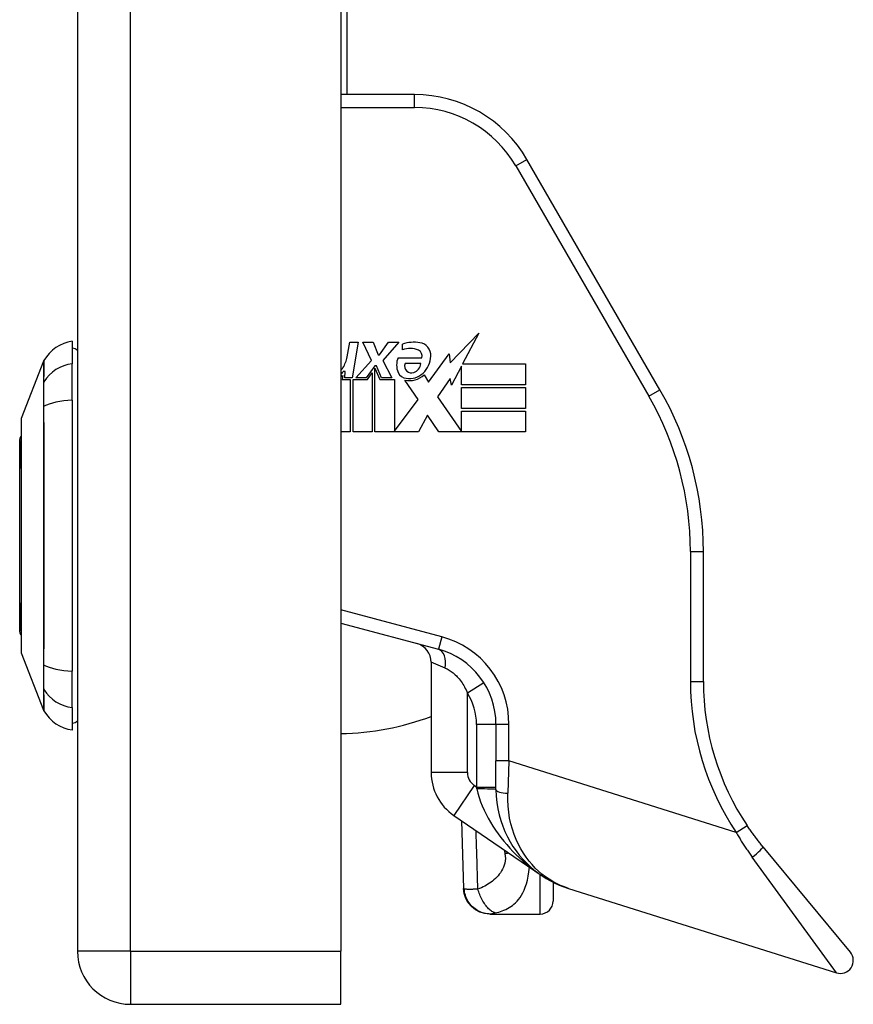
# Model space of a CAD drawing. Header units: inches. Extents: x 7 to 188, y 10 to 101.
# Tile 137 of 154: x 103.63 to 106.16, y 25.98 to 28.97. Entities that reach past the tile are written whole.
import ezdxf

# ---------------------------------------------------------------- set-up
doc = ezdxf.new("R2010")
doc.units = ezdxf.units.IN
doc.header["$MEASUREMENT"] = 0
doc.layers.add('Visible Edges(ANSI)', color=7, linetype='Continuous', lineweight=25)
doc.layers.add('Visible Tangent Edges(ANSI)', color=7, linetype='Continuous', lineweight=25)

msp = doc.modelspace()

# ---------------------------------------------------------------- linework, layer by layer
at = {"layer": 'Visible Edges(ANSI)'}
for p, q in [((103.8059, 73.6177), (103.8059, 26.1367)), ((104.6059, 73.6177), (104.6059, 26.1367)), ((104.6244, 48.8921), (104.6244, 28.7399)), ((104.8301, 28.7399), (104.6059, 28.7399)), ((105.5752, 27.8432), (105.1711, 28.5431)), ((104.9384, 27.9246), (105.0247, 28.0155)), ((105.0247, 28.0155), (104.9758, 27.9216)), ((103.7902, 27.9903), (103.7902, 27.9222)), ((104.625, 27.9429), (104.6328, 27.9872)), ((104.6328, 27.9872), (104.6588, 27.9872)), ((104.6588, 27.9872), (104.6399, 27.8797)), ((104.6724, 27.9872), (104.7043, 27.9872)), ((104.699, 27.9319), (104.6724, 27.9872)), ((104.7043, 27.9872), (104.7191, 27.9488)), ((104.7238, 27.9488), (104.7504, 27.9872)), ((104.7822, 27.9872), (104.7338, 27.9322)), ((104.7504, 27.9872), (104.7822, 27.9872)), ((104.7929, 27.9641), (104.7929, 27.9818)), ((104.7191, 27.9488), (104.7238, 27.9488)), ((104.8726, 27.8658), (104.9344, 27.9525)), ((104.9344, 27.9525), (104.9384, 27.9246)), ((103.6357, 27.7566), (103.7033, 27.9306)), ((103.7902, 27.8115), (103.7902, 27.9222)), ((104.6511, 27.8797), (104.699, 27.9319)), ((104.7096, 27.9159), (104.6833, 27.8797)), ((104.7137, 27.9159), (104.7096, 27.9159)), ((104.7291, 27.8797), (104.7137, 27.9159)), ((104.7338, 27.9322), (104.761, 27.8797)), ((104.7799, 27.9405), (104.8519, 27.9405)), ((104.849, 27.9228), (104.8017, 27.9228)), ((104.9724, 27.9151), (104.9423, 27.8572)), ((104.9724, 27.8584), (104.9724, 27.9151)), ((104.9758, 27.9216), (105.1667, 27.9216)), ((105.1667, 27.9216), (105.1667, 27.8584)), ((104.6115, 27.8862), (104.6104, 27.8741)), ((104.6191, 27.8986), (104.6134, 27.8986)), ((104.6175, 27.8797), (104.6191, 27.8986)), ((104.6865, 27.8741), (104.7013, 27.8944)), ((104.7013, 27.8944), (104.7013, 27.7149)), ((104.7096, 27.9088), (104.7244, 27.8741)), ((104.7096, 27.7149), (104.7096, 27.9088)), ((104.8589, 27.8885), (104.8726, 27.8658)), ((104.6104, 27.8741), (104.6346, 27.8741)), ((104.6399, 27.8797), (104.6175, 27.8797)), ((104.6346, 27.8741), (104.6346, 27.7149)), ((104.6429, 27.8741), (104.6865, 27.8741)), ((104.6429, 27.7149), (104.6429, 27.8741)), ((104.6833, 27.8797), (104.6511, 27.8797)), ((104.7244, 27.8741), (104.7687, 27.8741)), ((104.761, 27.8797), (104.7291, 27.8797)), ((104.7687, 27.8741), (104.7687, 27.7174)), ((104.8407, 27.8138), (104.8, 27.8726)), ((104.9384, 27.877), (104.8998, 27.8218)), ((104.9423, 27.8572), (104.9384, 27.877)), ((105.1667, 27.8584), (104.9724, 27.8584)), ((104.9724, 27.8496), (105.1667, 27.8496)), ((104.9724, 27.7864), (104.9724, 27.8496)), ((105.1667, 27.8496), (105.1667, 27.7864)), ((103.7902, 27.8115), (103.7902, 26.988)), ((104.7687, 27.7174), (104.8407, 27.8138)), ((104.8998, 27.8218), (104.9724, 27.7161)), ((104.8686, 27.7663), (104.8413, 27.7149)), ((104.9033, 27.7149), (104.8686, 27.7663)), ((105.1667, 27.7864), (104.9724, 27.7864)), ((104.9724, 27.7781), (105.1667, 27.7781)), ((104.9724, 27.7161), (104.9724, 27.7781)), ((105.1667, 27.7781), (105.1667, 27.7149)), ((104.6346, 27.7149), (104.6059, 27.7149)), ((104.7013, 27.7149), (104.6429, 27.7149)), ((104.8413, 27.7149), (104.7096, 27.7149)), ((105.1667, 27.7149), (104.9033, 27.7149)), ((103.6304, 27.107), (103.6304, 27.6924)), ((105.707, 26.9567), (105.707, 27.3511)), ((104.6059, 27.1339), (104.902, 27.0546)), ((103.7033, 26.8689), (103.6357, 27.0429)), ((103.7902, 26.8772), (103.7902, 26.988)), ((104.8803, 27.0151), (104.8803, 26.6798)), ((103.7902, 26.8772), (103.7902, 26.8092)), ((105.0771, 26.8264), (105.0771, 26.7152)), ((105.0771, 26.6284), (105.0771, 26.7152)), ((104.9489, 26.5498), (105.2144, 26.3683)), ((104.9725, 26.5336), (104.9788, 26.3273)), ((105.888, 26.4545), (106.1534, 26.134)), ((105.2508, 26.3468), (105.2508, 26.2895)), ((105.2974, 26.328), (106.1112, 26.0714)), ((105.0582, 26.2501), (105.0594, 26.2501)), ((105.0594, 26.2501), (105.2114, 26.2501)), ((104.6059, 25.9757), (104.6059, 26.1367)), ((103.9669, 25.9757), (104.6059, 25.9757))]:
    msp.add_line(p, q, dxfattribs=at)
at = {"layer": 'Visible Edges(ANSI)', "flags": 128}
for points in [[(103.6353, 27.7548), (103.6353, 27.7544), (103.6353, 27.7531), (103.6353, 27.751), (103.6353, 27.748), (103.6353, 27.7442), (103.6353, 27.7396), (103.6353, 27.7341), (103.6352, 27.7278), (103.6352, 27.7207), (103.6352, 27.7129), (103.6352, 27.7042), (103.6352, 27.6949), (103.6351, 27.6849), (103.6351, 27.6742), (103.6351, 27.6629), (103.6351, 27.6509), (103.6351, 27.6383), (103.6351, 27.6252), (103.6351, 27.6114), (103.6352, 27.5972), (103.6352, 27.5825), (103.6352, 27.5674), (103.6352, 27.5518), (103.6352, 27.5358), (103.6353, 27.5194), (103.6353, 27.5028), (103.6353, 27.486), (103.6353, 27.4689), (103.6353, 27.4518), (103.6353, 27.4345), (103.6353, 27.4171), (103.6353, 27.3996), (103.6353, 27.3821), (103.6353, 27.3647), (103.6353, 27.3473), (103.6353, 27.3301), (103.6353, 27.3132), (103.6353, 27.2964), (103.6353, 27.2798), (103.6352, 27.2635), (103.6352, 27.2475), (103.6352, 27.2318), (103.6352, 27.2166), (103.6352, 27.2019), (103.6351, 27.1877), (103.6351, 27.174), (103.6351, 27.1609), (103.6351, 27.1483), (103.6351, 27.1363), (103.6351, 27.125), (103.6351, 27.1143), (103.6352, 27.1043), (103.6352, 27.095), (103.6352, 27.0864), (103.6352, 27.0786), (103.6352, 27.0715), (103.6353, 27.0653), (103.6353, 27.0599), (103.6353, 27.0552), (103.6353, 27.0514), (103.6353, 27.0484), (103.6353, 27.0463), (103.6353, 27.045), (103.6353, 27.0446)], [(105.0771, 26.6284), (105.0777, 26.6085), (105.0796, 26.5889), (105.0826, 26.5699), (105.0866, 26.5516), (105.0916, 26.5339), (105.0975, 26.5168), (105.1042, 26.5005), (105.1117, 26.4848), (105.1199, 26.4698), (105.1287, 26.4555), (105.1381, 26.442), (105.148, 26.4292), (105.1585, 26.4171), (105.1694, 26.4056), (105.1807, 26.3949), (105.1924, 26.3848), (105.2045, 26.3753), (105.2169, 26.3666), (105.2296, 26.3585), (105.2426, 26.3511), (105.256, 26.3443), (105.2695, 26.3382), (105.2833, 26.3328), (105.2974, 26.328)], [(105.888, 26.4545), (105.8859, 26.4571), (105.8837, 26.4597), (105.8816, 26.4623), (105.8795, 26.4649), (105.8774, 26.4676), (105.8753, 26.4702), (105.8732, 26.4729), (105.8712, 26.4755), (105.8691, 26.4782), (105.8671, 26.4809), (105.865, 26.4836), (105.863, 26.4863), (105.861, 26.489), (105.859, 26.4917), (105.857, 26.4945), (105.855, 26.4972), (105.8531, 26.5), (105.8511, 26.5027), (105.8492, 26.5055), (105.8472, 26.5083), (105.8453, 26.511), (105.8434, 26.5138), (105.8415, 26.5166), (105.8396, 26.5194)], [(105.0582, 26.2501), (105.043, 26.2516), (105.0284, 26.2559), (105.0148, 26.263), (105.0029, 26.2726), (104.993, 26.2843), (104.9855, 26.2976), (104.9807, 26.3122), (104.9788, 26.3273)]]:
    msp.add_lwpolyline(points, dxfattribs=at)
at = {"layer": 'Visible Edges(ANSI)'}
for centre, radius, start, end in [((104.8301, 28.3462), 0.3937, 30, 90), ((103.8065, 27.8733), 0.1181, 97.9413, 150.2709), ((104.8285, 27.8678), 0.1195, 81.5605, 107.3343), ((104.8403, 27.9476), 0.0388, 356.5646, 81.5605), ((103.7823, 27.9312), 0.0394, 53.1301, 78.463), ((104.8161, 27.9083), 0.0604, 64.6784, 112.5609), ((104.8338, 27.9459), 0.0189, 343.5261, 64.6784), ((104.8009, 27.9499), 0.0784, 314.1684, 356.5646), ((103.7125, 27.927), 0.00984, 150.2709, 158.7495), ((104.5349, 27.9588), 0.0915, 327.5992, 350), ((104.8307, 27.9181), 0.0555, 156.1555, 203.8445), ((104.8182, 27.9138), 0.0188, 151.4547, 231.1652), ((104.8162, 27.9268), 0.0331, 289.3797, 352.9975), ((104.5912, 27.923), 0.0248, 306.3555, 327.5992), ((104.5736, 27.924), 0.0472, 313.1438, 327.4114), ((104.5771, 27.9186), 0.0472, 307.5478, 316.5849), ((104.8073, 27.9077), 0.0299, 203.8445, 265.0802), ((104.8145, 27.9359), 0.065, 257.079, 313.1785), ((104.8145, 27.9359), 0.0588, 260.4085, 314.1684), ((104.82, 27.916), 0.0216, 231.1652, 289.3797), ((104.7228, 27.3511), 0.9843, 0, 30), ((103.6402, 27.7548), 0.00492, 158.7495, 179.7912), ((103.6422, 27.6924), 0.0118, 126.6507, 180), ((103.6422, 27.107), 0.0118, 180, 233.3493), ((104.8212, 27.0151), 0.0591, 0, 75), ((104.8409, 26.8264), 0.2362, 0, 75), ((103.6402, 27.0446), 0.00492, 180.2088, 201.2505), ((106.4944, 26.9567), 0.7874, 180, 213.7355), ((103.7125, 26.8725), 0.00984, 201.2505, 209.7291), ((103.8065, 26.9262), 0.1181, 209.7291, 262.0587), ((103.7823, 26.8682), 0.0394, 281.537, 306.8699), ((104.5963, 27.5985), 0.8, 270.6911, 290.7919), ((105.0377, 26.6798), 0.1575, 180, 235.65), ((105.2114, 26.2895), 0.0394, 270, 0), ((103.9669, 26.1367), 0.161, 180, 270), ((106.1231, 26.1089), 0.0394, 252.5, 39.63)]:
    msp.add_arc(centre, radius, start, end, dxfattribs=at)
at = {"layer": 'Visible Tangent Edges(ANSI)'}
for p, q in [((103.9669, 26.1367), (103.9669, 73.6177)), ((104.8301, 28.7006), (104.8301, 28.7399)), ((104.6059, 28.7006), (104.8301, 28.7006)), ((105.137, 28.5234), (105.1711, 28.5431)), ((105.137, 28.5234), (105.5411, 27.8235)), ((103.7032, 27.8654), (103.7032, 27.8652)), ((105.5411, 27.8235), (105.5752, 27.8432)), ((103.7032, 27.7921), (103.7032, 27.7917)), ((105.6677, 27.3511), (105.6677, 26.9567)), ((105.6677, 27.3511), (105.707, 27.3511)), ((104.9122, 27.0926), (104.6059, 27.1747)), ((104.9122, 27.0926), (104.902, 27.0546)), ((103.7033, 26.8689), (103.6357, 27.0429)), ((103.7032, 27.0078), (103.7032, 27.0073)), ((104.9229, 26.9975), (104.8803, 27.0151)), ((105.6677, 26.9567), (105.707, 26.9567)), ((103.7032, 26.9342), (103.7032, 26.9341)), ((105.0404, 26.9529), (104.9905, 26.9213)), ((104.9905, 26.6798), (104.9905, 26.9213)), ((105.0771, 26.8264), (105.0181, 26.8264)), ((105.0181, 26.8264), (105.0181, 26.636)), ((105.1165, 26.8264), (105.0771, 26.8264)), ((105.1165, 26.7152), (105.1165, 26.8264)), ((105.1165, 26.7152), (105.0771, 26.7152)), ((105.1165, 26.7152), (105.1129, 26.6171)), ((105.8069, 26.4976), (105.1165, 26.7152)), ((104.9905, 26.6798), (104.8803, 26.6798)), ((105.0111, 26.6408), (104.9489, 26.5498)), ((105.0181, 26.636), (105.0111, 26.6408)), ((105.0181, 26.636), (105.0771, 26.636)), ((105.0193, 26.6302), (105.0181, 26.636)), ((105.8069, 26.4976), (105.8396, 26.5194)), ((106.1112, 26.0714), (105.8555, 26.4226)), ((105.2114, 26.2501), (105.2114, 26.3703)), ((103.9669, 26.1367), (103.8059, 26.1367)), ((103.9669, 26.1367), (103.9669, 25.9757)), ((103.9669, 26.1367), (104.6059, 26.1367))]:
    msp.add_line(p, q, dxfattribs=at)
at = {"layer": 'Visible Tangent Edges(ANSI)', "flags": 128}
for points in [[(103.7033, 27.9306), (103.7033, 27.9304), (103.7033, 27.9301), (103.7033, 27.9295), (103.7033, 27.9287), (103.7033, 27.9277), (103.7033, 27.9265), (103.7033, 27.925), (103.7033, 27.9233), (103.7033, 27.9213), (103.7033, 27.9192), (103.7033, 27.9168), (103.7033, 27.9141), (103.7033, 27.9113), (103.7033, 27.9082), (103.7033, 27.9049), (103.7033, 27.9014), (103.7033, 27.8976), (103.7033, 27.8937), (103.7033, 27.8895), (103.7033, 27.8851), (103.7032, 27.8805), (103.7032, 27.8757), (103.7032, 27.8707), (103.7032, 27.8654)], [(103.7042, 27.8673), (103.7041, 27.8725), (103.7041, 27.8775), (103.7041, 27.8823), (103.7041, 27.8869), (103.7041, 27.8913), (103.7041, 27.8954), (103.7041, 27.8993), (103.7041, 27.903), (103.704, 27.9065), (103.704, 27.9098), (103.704, 27.9128), (103.704, 27.9156), (103.704, 27.9182), (103.704, 27.9206), (103.704, 27.9228), (103.704, 27.9247), (103.704, 27.9264), (103.704, 27.9278), (103.7039, 27.9291), (103.7039, 27.9301), (103.7039, 27.9309), (103.7039, 27.9314), (103.7039, 27.9318), (103.7039, 27.9319)], [(103.7032, 27.8652), (103.7032, 27.8637), (103.7032, 27.862), (103.7032, 27.8601), (103.7032, 27.8581), (103.7032, 27.856), (103.7032, 27.8537), (103.7032, 27.8513), (103.7032, 27.8487), (103.7032, 27.846), (103.7032, 27.8432), (103.7032, 27.8402), (103.7032, 27.8371), (103.7032, 27.8339), (103.7032, 27.8306), (103.7032, 27.8271), (103.7032, 27.8236), (103.7032, 27.82), (103.7032, 27.8162), (103.7032, 27.8124), (103.7032, 27.8085), (103.7032, 27.8045), (103.7032, 27.8005), (103.7032, 27.7963), (103.7032, 27.7921)], [(103.7042, 27.7928), (103.7042, 27.7971), (103.7042, 27.8013), (103.7042, 27.8055), (103.7042, 27.8096), (103.7042, 27.8136), (103.7042, 27.8175), (103.7042, 27.8213), (103.7042, 27.825), (103.7042, 27.8286), (103.7042, 27.8322), (103.7042, 27.8356), (103.7042, 27.8388), (103.7042, 27.842), (103.7042, 27.845), (103.7042, 27.8479), (103.7042, 27.8507), (103.7042, 27.8533), (103.7042, 27.8557), (103.7042, 27.8581), (103.7042, 27.8602), (103.7042, 27.8622), (103.7042, 27.8641), (103.7042, 27.8658), (103.7042, 27.8673)], [(103.7032, 27.7917), (103.7032, 27.7602), (103.7033, 27.7284), (103.7033, 27.6963), (103.7033, 27.664), (103.7033, 27.6315), (103.7033, 27.5989), (103.7033, 27.5661), (103.7033, 27.5331), (103.7033, 27.5), (103.7033, 27.4669), (103.7033, 27.4337), (103.7033, 27.4005), (103.7033, 27.3672), (103.7033, 27.334), (103.7033, 27.3007), (103.7033, 27.2675), (103.7033, 27.2344), (103.7033, 27.2014), (103.7033, 27.1685), (103.7033, 27.1358), (103.7033, 27.1034), (103.7033, 27.0712), (103.7032, 27.0393), (103.7032, 27.0078)], [(103.7042, 27.0066), (103.7041, 27.0383), (103.7041, 27.0703), (103.7041, 27.1026), (103.7041, 27.1352), (103.704, 27.168), (103.704, 27.2009), (103.704, 27.234), (103.704, 27.2672), (103.704, 27.3005), (103.7039, 27.3338), (103.7039, 27.3672), (103.7039, 27.4005), (103.7039, 27.4337), (103.7039, 27.467), (103.704, 27.5002), (103.704, 27.5334), (103.704, 27.5664), (103.704, 27.5994), (103.704, 27.6321), (103.7041, 27.6647), (103.7041, 27.6971), (103.7041, 27.7293), (103.7041, 27.7612), (103.7042, 27.7928)], [(103.6353, 27.6743), (103.6353, 27.6808), (103.6353, 27.687), (103.6354, 27.6929), (103.6354, 27.6987), (103.6354, 27.7042), (103.6354, 27.7094), (103.6354, 27.7144), (103.6355, 27.7191), (103.6355, 27.7236), (103.6355, 27.7278), (103.6355, 27.7317), (103.6355, 27.7354), (103.6355, 27.7387), (103.6356, 27.7418), (103.6356, 27.7446), (103.6356, 27.7471), (103.6356, 27.7493), (103.6356, 27.7513), (103.6356, 27.7529), (103.6356, 27.7542), (103.6356, 27.7553), (103.6357, 27.756), (103.6357, 27.7565), (103.6357, 27.7566)], [(103.6353, 27.6273), (103.6353, 27.6294), (103.6353, 27.6315), (103.6353, 27.6336), (103.6353, 27.6357), (103.6353, 27.6378), (103.6353, 27.6399), (103.6353, 27.6419), (103.6353, 27.6439), (103.6353, 27.6459), (103.6353, 27.6479), (103.6353, 27.6499), (103.6353, 27.6519), (103.6353, 27.6539), (103.6353, 27.6558), (103.6353, 27.6577), (103.6353, 27.6596), (103.6353, 27.6615), (103.6353, 27.6634), (103.6353, 27.6653), (103.6353, 27.6671), (103.6353, 27.6689), (103.6353, 27.6708), (103.6353, 27.6726), (103.6353, 27.6743)], [(103.6353, 27.1722), (103.6353, 27.1883), (103.6354, 27.2052), (103.6354, 27.2228), (103.6355, 27.2409), (103.6355, 27.2596), (103.6355, 27.2788), (103.6356, 27.2983), (103.6356, 27.3181), (103.6356, 27.3382), (103.6356, 27.3586), (103.6357, 27.3792), (103.6357, 27.3998), (103.6357, 27.4204), (103.6356, 27.441), (103.6356, 27.4614), (103.6356, 27.4815), (103.6356, 27.5014), (103.6355, 27.521), (103.6355, 27.5401), (103.6355, 27.5588), (103.6354, 27.5769), (103.6354, 27.5944), (103.6353, 27.6112), (103.6353, 27.6273)], [(103.6353, 27.1251), (103.6353, 27.1269), (103.6353, 27.1287), (103.6353, 27.1305), (103.6353, 27.1324), (103.6353, 27.1342), (103.6353, 27.1361), (103.6353, 27.1379), (103.6353, 27.1398), (103.6353, 27.1417), (103.6353, 27.1437), (103.6353, 27.1456), (103.6353, 27.1476), (103.6353, 27.1495), (103.6353, 27.1515), (103.6353, 27.1535), (103.6353, 27.1555), (103.6353, 27.1576), (103.6353, 27.1596), (103.6353, 27.1617), (103.6353, 27.1637), (103.6353, 27.1658), (103.6353, 27.1679), (103.6353, 27.17), (103.6353, 27.1722)], [(103.6357, 27.0429), (103.6357, 27.043), (103.6357, 27.0435), (103.6356, 27.0442), (103.6356, 27.0453), (103.6356, 27.0466), (103.6356, 27.0482), (103.6356, 27.0502), (103.6356, 27.0524), (103.6356, 27.0549), (103.6356, 27.0577), (103.6355, 27.0607), (103.6355, 27.0641), (103.6355, 27.0677), (103.6355, 27.0716), (103.6355, 27.0758), (103.6355, 27.0803), (103.6354, 27.085), (103.6354, 27.09), (103.6354, 27.0952), (103.6354, 27.1007), (103.6354, 27.1065), (103.6353, 27.1125), (103.6353, 27.1187), (103.6353, 27.1251)], [(103.7032, 27.0073), (103.7032, 27.0031), (103.7032, 26.999), (103.7032, 26.9949), (103.7032, 26.991), (103.7032, 26.9871), (103.7032, 26.9832), (103.7032, 26.9795), (103.7032, 26.9759), (103.7032, 26.9723), (103.7032, 26.9689), (103.7032, 26.9656), (103.7032, 26.9624), (103.7032, 26.9593), (103.7032, 26.9563), (103.7032, 26.9535), (103.7032, 26.9508), (103.7032, 26.9482), (103.7032, 26.9458), (103.7032, 26.9435), (103.7032, 26.9413), (103.7032, 26.9393), (103.7032, 26.9375), (103.7032, 26.9358), (103.7032, 26.9342)], [(103.7042, 26.9322), (103.7042, 26.9337), (103.7042, 26.9354), (103.7042, 26.9372), (103.7042, 26.9392), (103.7042, 26.9414), (103.7042, 26.9437), (103.7042, 26.9462), (103.7042, 26.9488), (103.7042, 26.9516), (103.7042, 26.9545), (103.7042, 26.9575), (103.7042, 26.9606), (103.7042, 26.9639), (103.7042, 26.9673), (103.7042, 26.9708), (103.7042, 26.9744), (103.7042, 26.9782), (103.7042, 26.982), (103.7042, 26.9859), (103.7042, 26.9899), (103.7042, 26.994), (103.7042, 26.9981), (103.7042, 27.0024), (103.7042, 27.0066)], [(104.9229, 26.9975), (104.9259, 26.9962), (104.9289, 26.9948), (104.9319, 26.9932), (104.935, 26.9914), (104.9381, 26.9894), (104.9412, 26.9873), (104.9443, 26.985), (104.9474, 26.9825), (104.9505, 26.9799), (104.9536, 26.9771), (104.9567, 26.9741), (104.9597, 26.971), (104.9627, 26.9676), (104.9656, 26.9642), (104.9685, 26.9605), (104.9712, 26.9567), (104.974, 26.9527), (104.9766, 26.9486), (104.9791, 26.9444), (104.9816, 26.94), (104.984, 26.9355), (104.9862, 26.9309), (104.9884, 26.9261), (104.9905, 26.9213)], [(103.7032, 26.9341), (103.7032, 26.9288), (103.7032, 26.9238), (103.7032, 26.9189), (103.7033, 26.9143), (103.7033, 26.9099), (103.7033, 26.9058), (103.7033, 26.9018), (103.7033, 26.8981), (103.7033, 26.8946), (103.7033, 26.8913), (103.7033, 26.8882), (103.7033, 26.8854), (103.7033, 26.8827), (103.7033, 26.8803), (103.7033, 26.8782), (103.7033, 26.8762), (103.7033, 26.8745), (103.7033, 26.873), (103.7033, 26.8718), (103.7033, 26.8707), (103.7033, 26.8699), (103.7033, 26.8694), (103.7033, 26.869), (103.7033, 26.8689)], [(103.7039, 26.8676), (103.7039, 26.8677), (103.7039, 26.868), (103.7039, 26.8686), (103.7039, 26.8694), (103.7039, 26.8704), (103.704, 26.8716), (103.704, 26.8731), (103.704, 26.8748), (103.704, 26.8767), (103.704, 26.8789), (103.704, 26.8812), (103.704, 26.8838), (103.704, 26.8867), (103.704, 26.8897), (103.704, 26.893), (103.7041, 26.8964), (103.7041, 26.9001), (103.7041, 26.9041), (103.7041, 26.9082), (103.7041, 26.9126), (103.7041, 26.9171), (103.7041, 26.9219), (103.7041, 26.9269), (103.7042, 26.9322)], [(105.0193, 26.6302), (105.0224, 26.6173), (105.0261, 26.6043), (105.0305, 26.5913), (105.0354, 26.5785), (105.0409, 26.5658), (105.0469, 26.5533), (105.0533, 26.541), (105.0602, 26.5288), (105.0676, 26.5169), (105.0753, 26.5052), (105.0834, 26.4938), (105.0918, 26.4826), (105.1006, 26.4716), (105.1096, 26.4609), (105.119, 26.4505), (105.1286, 26.4403), (105.1385, 26.4304), (105.1487, 26.4207), (105.1591, 26.4113), (105.1697, 26.4022), (105.1806, 26.3933), (105.1916, 26.3847), (105.2029, 26.3764), (105.2144, 26.3683)], [(105.2974, 26.328), (105.2851, 26.3322), (105.2731, 26.3371), (105.2612, 26.3427), (105.2497, 26.3489), (105.2384, 26.3558), (105.2274, 26.3633), (105.2167, 26.3715), (105.2064, 26.3804), (105.1964, 26.3899), (105.1867, 26.4002), (105.1775, 26.4111), (105.1687, 26.4227), (105.1603, 26.435), (105.1525, 26.4481), (105.1452, 26.4618), (105.1385, 26.4763), (105.1324, 26.4916), (105.127, 26.5075), (105.1224, 26.5242), (105.1186, 26.5415), (105.1157, 26.5595), (105.1137, 26.5782), (105.1128, 26.5974), (105.1129, 26.6171)], [(105.0221, 26.3257), (105.0219, 26.3331), (105.0217, 26.3405), (105.0214, 26.3479), (105.0212, 26.3553), (105.021, 26.3627), (105.0208, 26.3701), (105.0206, 26.3775), (105.0203, 26.3849), (105.0201, 26.3923), (105.0199, 26.3997), (105.0197, 26.4072), (105.0195, 26.4146), (105.0192, 26.422), (105.019, 26.4294), (105.0188, 26.4368), (105.0185, 26.4442), (105.0183, 26.4516), (105.0181, 26.459), (105.0178, 26.4664), (105.0176, 26.4738), (105.0174, 26.4812), (105.0171, 26.4886), (105.0169, 26.496), (105.0167, 26.5034)], [(105.8069, 26.4976), (105.8088, 26.4943), (105.8107, 26.4911), (105.8126, 26.4879), (105.8145, 26.4846), (105.8164, 26.4814), (105.8184, 26.4782), (105.8203, 26.475), (105.8223, 26.4719), (105.8243, 26.4687), (105.8263, 26.4655), (105.8283, 26.4624), (105.8303, 26.4593), (105.8324, 26.4561), (105.8344, 26.453), (105.8365, 26.4499), (105.8385, 26.4468), (105.8406, 26.4438), (105.8427, 26.4407), (105.8448, 26.4377), (105.8469, 26.4346), (105.8491, 26.4316), (105.8512, 26.4286), (105.8534, 26.4256), (105.8555, 26.4226)], [(105.1044, 26.4331), (105.1055, 26.4258), (105.1058, 26.4186), (105.1053, 26.4116), (105.1041, 26.4047), (105.1023, 26.3982), (105.1, 26.392), (105.0973, 26.3862), (105.0942, 26.3808), (105.0908, 26.3757), (105.0872, 26.3709), (105.0833, 26.3663), (105.0793, 26.362), (105.0752, 26.358), (105.0709, 26.3541), (105.0665, 26.3504), (105.062, 26.3469), (105.0573, 26.3436), (105.0526, 26.3405), (105.0478, 26.3375), (105.0428, 26.3348), (105.0378, 26.3322), (105.0327, 26.3298), (105.0274, 26.3276), (105.0221, 26.3257)], [(105.1021, 26.445), (105.1022, 26.4445), (105.1023, 26.444), (105.1024, 26.4435), (105.1025, 26.443), (105.1026, 26.4425), (105.1027, 26.442), (105.1028, 26.4415), (105.1029, 26.441), (105.103, 26.4405), (105.1031, 26.44), (105.1032, 26.4395), (105.1033, 26.439), (105.1034, 26.4385), (105.1035, 26.438), (105.1036, 26.4375), (105.1037, 26.437), (105.1038, 26.4365), (105.1039, 26.436), (105.1039, 26.4356), (105.104, 26.4351), (105.1041, 26.4346), (105.1042, 26.4341), (105.1043, 26.4336), (105.1044, 26.4331)], [(105.1162, 26.4354), (105.1157, 26.4353), (105.1152, 26.4352), (105.1147, 26.4351), (105.1141, 26.435), (105.1136, 26.4349), (105.1131, 26.4348), (105.1126, 26.4347), (105.1121, 26.4346), (105.1116, 26.4345), (105.1111, 26.4344), (105.1106, 26.4343), (105.1101, 26.4342), (105.1097, 26.4341), (105.1092, 26.434), (105.1087, 26.4339), (105.1082, 26.4338), (105.1077, 26.4337), (105.1073, 26.4336), (105.1068, 26.4335), (105.1063, 26.4334), (105.1058, 26.4333), (105.1054, 26.4332), (105.1049, 26.4332), (105.1044, 26.4331)], [(105.0748, 26.2535), (105.0801, 26.2548), (105.0855, 26.2562), (105.0909, 26.2578), (105.0961, 26.2597), (105.1014, 26.2617), (105.1066, 26.264), (105.1118, 26.2666), (105.1169, 26.2694), (105.1219, 26.2726), (105.1269, 26.2761), (105.1318, 26.28), (105.1366, 26.2844), (105.1413, 26.2892), (105.1459, 26.2946), (105.1503, 26.3006), (105.1546, 26.3073), (105.1587, 26.3147), (105.1625, 26.3229), (105.1662, 26.332), (105.1695, 26.3421), (105.1725, 26.3532), (105.175, 26.3654), (105.1771, 26.3786), (105.1786, 26.3927)], [(104.9807, 26.3261), (104.9805, 26.3261), (104.9804, 26.3262), (104.9802, 26.3262), (104.9801, 26.3263), (104.98, 26.3263), (104.9798, 26.3264), (104.9797, 26.3264), (104.9796, 26.3265), (104.9795, 26.3265), (104.9794, 26.3266), (104.9794, 26.3266), (104.9793, 26.3267), (104.9792, 26.3267), (104.9791, 26.3268), (104.9791, 26.3268), (104.979, 26.3269), (104.979, 26.3269), (104.9789, 26.327), (104.9789, 26.327), (104.9789, 26.3271), (104.9789, 26.3272), (104.9788, 26.3272), (104.9788, 26.3273), (104.9788, 26.3273)], [(105.0594, 26.2501), (105.0549, 26.2503), (105.0503, 26.2507), (105.0456, 26.2514), (105.0409, 26.2524), (105.0362, 26.2538), (105.0315, 26.2554), (105.0269, 26.2574), (105.0223, 26.2598), (105.0179, 26.2624), (105.0136, 26.2654), (105.0095, 26.2686), (105.0055, 26.2722), (105.0019, 26.276), (104.9984, 26.28), (104.9953, 26.2842), (104.9924, 26.2886), (104.9899, 26.2932), (104.9876, 26.2978), (104.9857, 26.3025), (104.9841, 26.3073), (104.9828, 26.312), (104.9818, 26.3168), (104.9811, 26.3215), (104.9807, 26.3261)], [(105.0221, 26.3257), (105.0195, 26.3256), (105.017, 26.3255), (105.0146, 26.3254), (105.0122, 26.3253), (105.01, 26.3252), (105.0078, 26.3251), (105.0057, 26.325), (105.0037, 26.325), (105.0018, 26.3249), (104.9999, 26.3249), (104.998, 26.3249), (104.9961, 26.3249), (104.9942, 26.3249), (104.9924, 26.3249), (104.9908, 26.3249), (104.9892, 26.325), (104.9878, 26.3251), (104.9864, 26.3252), (104.9852, 26.3253), (104.9841, 26.3254), (104.983, 26.3255), (104.9821, 26.3257), (104.9813, 26.3259), (104.9807, 26.3261)], [(105.0748, 26.2535), (105.0724, 26.2543), (105.07, 26.2553), (105.0675, 26.2565), (105.065, 26.258), (105.0624, 26.2597), (105.0598, 26.2616), (105.0572, 26.2638), (105.0546, 26.2663), (105.052, 26.2689), (105.0495, 26.2718), (105.0469, 26.2749), (105.0444, 26.2781), (105.042, 26.2816), (105.0397, 26.2852), (105.0374, 26.289), (105.0352, 26.2928), (105.0332, 26.2968), (105.0312, 26.3009), (105.0294, 26.305), (105.0277, 26.3091), (105.0261, 26.3133), (105.0246, 26.3175), (105.0233, 26.3216), (105.0221, 26.3257)], [(105.0594, 26.2501), (105.0597, 26.2501), (105.06, 26.2502), (105.0604, 26.2502), (105.0609, 26.2503), (105.0613, 26.2504), (105.0618, 26.2505), (105.0624, 26.2506), (105.0629, 26.2507), (105.0635, 26.2508), (105.0642, 26.251), (105.0648, 26.2512), (105.0656, 26.2513), (105.0663, 26.2515), (105.0669, 26.2517), (105.0676, 26.2519), (105.0684, 26.252), (105.0691, 26.2522), (105.0698, 26.2524), (105.0706, 26.2526), (105.0714, 26.2528), (105.0722, 26.253), (105.073, 26.2532), (105.0739, 26.2533), (105.0748, 26.2535)]]:
    msp.add_lwpolyline(points, dxfattribs=at)
at = {"layer": 'Visible Tangent Edges(ANSI)'}
for centre, radius, start, end in [((104.8301, 28.3462), 0.3543, 30, 90), ((104.7228, 27.3511), 0.9449, 0, 30), ((104.8409, 26.8264), 0.2756, 0, 75), ((103.6402, 27.0446), 0.00492, 180.2088, 201.2505), ((106.4944, 26.9567), 0.8268, 180, 213.7355), ((104.8409, 26.8264), 0.1772, 0, 32.3875), ((105.0377, 26.6798), 0.0472, 180, 235.65)]:
    msp.add_arc(centre, radius, start, end, dxfattribs=at)
for centre, major_axis, ratio, start_param, end_param in [((103.8065, 27.8115), (0.1181, 0), 0.946806, 1.709398, 2.618755), ((103.7127, 27.8626), (-0.00984, -0.00009), 0.948405, 5.751701, 5.992347), ((103.8065, 27.7738), (-0.1181, 0), 0.321806, 4.850991, 5.760348), ((103.7127, 27.7912), (-0.00984, 0.00003), 0.317047, 5.761322, 6.001968), ((103.6422, 27.6924), (-0.0118, 0), 0.97182, 5.352125, 6.283185), ((103.6422, 27.107), (-0.0118, 0), 0.97182, 0, 0.931061), ((104.8867, 26.9975), (0.0153, 0.057), 0.599572, 4.871683, 6.283185), ((103.7127, 27.0082), (-0.00984, -0.00003), 0.317047, 0.281217, 0.521863), ((103.8065, 27.0256), (-0.1181, 0), 0.321806, 0.522838, 1.432195), ((103.7127, 26.9368), (-0.00984, 0.00009), 0.948405, 0.290838, 0.531485), ((103.8065, 26.988), (-0.1181, 0), 0.946806, 0.522838, 1.432195), ((105.0181, 26.6284), (0.0591, 0), 0.030793, 0, 1.549755), ((105.1165, 26.6284), (-0.0394, 0), 0.287968, 0, 1.480249), ((105.8577, 26.4294), (0.0303, 0.0251), 0.099128, 4.560171, 6.283185)]:
    msp.add_ellipse(centre, major_axis=major_axis, ratio=ratio, start_param=start_param, end_param=end_param, dxfattribs=at)

doc.saveas('drawing.dxf')
